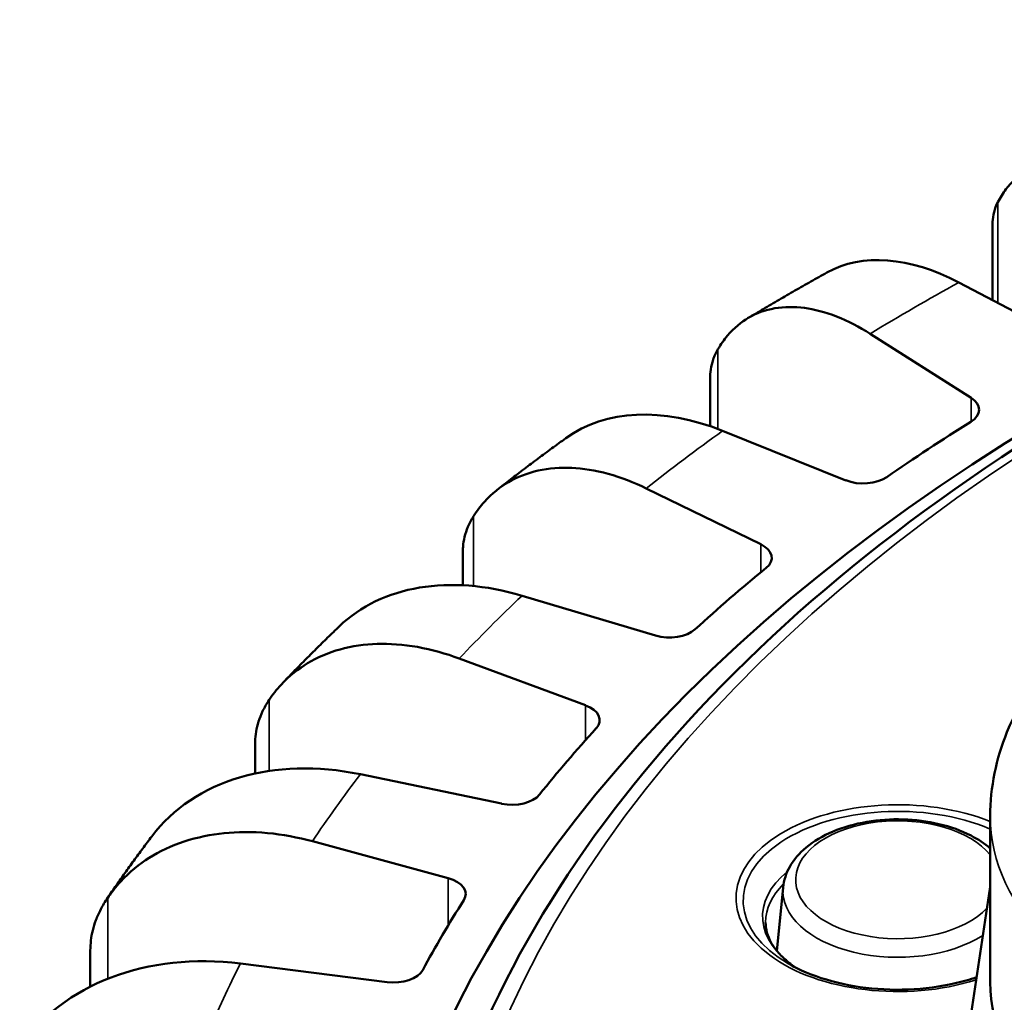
# Model space of a CAD drawing. Header units: millimetres. Extents: x 38 to 2514, y 38 to 1622.
# Tile 233 of 244: x 1695 to 1714, y 1419 to 1438. Entities that reach past the tile are written whole.
import ezdxf

# ---------------------------------------------------------------- set-up
doc = ezdxf.new("R2010")
doc.units = ezdxf.units.MM
doc.header["$LTSCALE"] = 7.692308
doc.layers.add('Visible (ISO)', color=7, linetype='Continuous', lineweight=50)
doc.layers.add('Visible Narrow (ISO)', color=7, linetype='Continuous', lineweight=35)

msp = doc.modelspace()

# ---------------------------------------------------------------- linework, layer by layer
at = {"layer": 'Visible (ISO)'}
for p, q in [((1713.847, 1434.317), (1713.847, 1432.853)), ((1715.37, 1432.052), (1713.185, 1433.201)), ((1711.438, 1432.192), (1713.427, 1430.93)), ((1708.288, 1431.295), (1708.288, 1430.375)), ((1710.963, 1429.308), (1708.537, 1430.282)), ((1707.033, 1429.15), (1709.29, 1428.05)), ((1703.422, 1427.873), (1703.422, 1427.243)), ((1707.214, 1426.256), (1704.588, 1427.038)), ((1703.353, 1425.803), (1705.84, 1424.882)), ((1699.334, 1424.107), (1699.334, 1423.54)), ((1704.187, 1422.947), (1701.407, 1423.525)), ((1713.803, 1419.435), (1713.803, 1422.701)), ((1700.462, 1422.207), (1703.135, 1421.481)), ((1709.727, 1421.3), (1709.606, 1420.047)), ((1713.803, 1421.311), (1713.322, 1418.138)), ((1696.092, 1420.056), (1696.092, 1419.346)), ((1701.934, 1419.438), (1699.047, 1419.801))]:
    msp.add_line(p, q, dxfattribs=at)
for centre, major_axis, ratio, start_param, end_param in [((1749.423, 1411.27), (48, 0), 0.57735, 2.067984, 7.277757), ((1713.187, 1429.115), (-2.692, 4.225), 0.603443, 5.471132, 6.246898), ((1712.983, 1430.697), (0.6, 0), 0.57735, 5.537583, 7.021622), ((1708.539, 1426.196), (-3.211, 3.847), 0.669746, 5.389173, 6.23697), ((1749.423, 1411.27), (-49, 0), 0.57735, 5.537583, 5.588891), ((1711.305, 1429.593), (-0.6, 0), 0.57735, 0.96326, 2.447298), ((1708.903, 1427.785), (0.6, 0), 0.57735, 5.668483, 7.152521), ((1704.591, 1422.953), (-3.745, 3.331), 0.72451, 5.285348, 6.225492), ((1749.423, 1411.27), (-49, 0), 0.57735, 5.668483, 5.71979), ((1707.489, 1426.563), (-0.6, 0), 0.57735, 1.094159, 2.578198), ((1705.516, 1424.59), (0.6, 0), 0.57735, 5.799383, 7.283421), ((1749.423, 1411.27), (-49, 0), 0.57735, 5.799383, 5.85069), ((1701.409, 1419.439), (-4.26, 2.643), 0.76683, 5.156918, 6.213223), ((1704.39, 1423.272), (-0.6, 0), 0.57735, 1.225059, 2.709097), ((1702.88, 1421.167), (0.6, 0), 0.57735, 5.930282, 7.414321), ((1749.423, 1411.27), (-49, 0), 0.57735, 5.930282, 5.98159), ((1699.05, 1415.716), (-4.693, 1.765), 0.796059, 5.003742, 6.095227), ((1702.062, 1419.776), (0.6, 0), 0.57735, 4.497551, 5.98159), ((1722.553, 1419.435), (-8.75, 0), 0.57735, 0, 3.141593)]:
    msp.add_ellipse(centre, major_axis=major_axis, ratio=ratio, start_param=start_param, end_param=end_param, dxfattribs=at)
for points, knots in [([(1738.812, 1438.371), (1736.782, 1438.099), (1734.782, 1437.748), (1728.129, 1436.295), (1723.712, 1434.827), (1715.889, 1431.151), (1712.485, 1428.942), (1707.045, 1423.997), (1705.007, 1421.26), (1702.879, 1416.337), (1702.398, 1414.216), (1702.344, 1412.089)], [1.799118, 1.799118, 1.799118, 1.799118, 1.932508, 1.932508, 2.253991, 2.253991, 2.575775, 2.575775, 2.896966, 2.896966, 3.12678, 3.12678, 3.12678, 3.12678]), ([(1716.493, 1434.875), (1716.316, 1435.022), (1716.123, 1435.158), (1715.745, 1435.364), (1715.56, 1435.435), (1715.234, 1435.513), (1715.063, 1435.527), (1714.743, 1435.487), (1714.594, 1435.434), (1714.344, 1435.285), (1714.22, 1435.175), (1714.055, 1434.959), (1714.002, 1434.873), (1713.954, 1434.783)], [-0.7413344, -0.7413344, -0.7413344, -0.7413344, -0.6484803, -0.6484803, -0.5556262, -0.5556262, -0.4629019, -0.4629019, -0.3701777, -0.3701777, -0.2775841, -0.2775841, -0.2268131, -0.2268131, -0.2268131, -0.2268131]), ([(1713.954, 1434.783), (1713.919, 1434.716), (1713.871, 1434.584), (1713.849, 1434.432), (1713.847, 1434.342), (1713.847, 1434.317)], [0, 0, 0, 0, 0.1428571, 0.2857143, 0.3425438, 0.3425438, 0.3425438, 0.3425438]), ([(1709.029, 1432.496), (1709.132, 1432.557), (1709.234, 1432.618), (1709.44, 1432.74), (1709.543, 1432.8), (1709.751, 1432.921), (1709.855, 1432.981), (1710.063, 1433.1), (1710.168, 1433.16), (1710.378, 1433.278), (1710.483, 1433.337), (1710.589, 1433.396)], [4.69335087, 4.69335087, 4.69335087, 4.69335087, 4.70098204, 4.70098204, 4.70861321, 4.70861321, 4.71624439, 4.71624439, 4.72387556, 4.72387556, 4.73150673, 4.73150673, 4.73150673, 4.73150673]), ([(1711.438, 1432.192), (1711.23, 1432.324), (1711.002, 1432.444), (1710.556, 1432.619), (1710.338, 1432.675), (1709.953, 1432.726), (1709.751, 1432.726), (1709.374, 1432.66), (1709.199, 1432.594), (1708.904, 1432.424), (1708.758, 1432.304), (1708.563, 1432.075), (1708.5, 1431.984), (1708.444, 1431.89)], [-0.7413344, -0.7413344, -0.7413344, -0.7413344, -0.6484803, -0.6484803, -0.5556262, -0.5556262, -0.4629019, -0.4629019, -0.3701777, -0.3701777, -0.2775841, -0.2775841, -0.2268131, -0.2268131, -0.2268131, -0.2268131]), ([(1708.444, 1431.89), (1708.403, 1431.82), (1708.342, 1431.684), (1708.297, 1431.491), (1708.288, 1431.362), (1708.288, 1431.296), (1708.288, 1431.295)], [0, 0, 0, 0, 0.1428571, 0.2857143, 0.4285714, 0.4305461, 0.4305461, 0.4305461, 0.4305461]), ([(1704.101, 1429.123), (1704.189, 1429.192), (1704.278, 1429.261), (1704.455, 1429.398), (1704.545, 1429.466), (1704.724, 1429.602), (1704.814, 1429.669), (1704.994, 1429.804), (1705.085, 1429.872), (1705.267, 1430.005), (1705.359, 1430.072), (1705.451, 1430.139)], [4.56275547, 4.56275547, 4.56275547, 4.56275547, 4.57026747, 4.57026747, 4.57777947, 4.57777947, 4.58529147, 4.58529147, 4.59280346, 4.59280346, 4.60031546, 4.60031546, 4.60031546, 4.60031546]), ([(1707.033, 1429.15), (1706.796, 1429.266), (1706.538, 1429.367), (1706.032, 1429.506), (1705.785, 1429.544), (1705.348, 1429.564), (1705.119, 1429.548), (1704.691, 1429.451), (1704.492, 1429.371), (1704.158, 1429.178), (1703.992, 1429.046), (1703.771, 1428.801), (1703.699, 1428.706), (1703.635, 1428.606)], [-0.7413344, -0.7413344, -0.7413344, -0.7413344, -0.6484803, -0.6484803, -0.5556262, -0.5556262, -0.4629019, -0.4629019, -0.3701777, -0.3701777, -0.2775841, -0.2775841, -0.2268131, -0.2268131, -0.2268131, -0.2268131]), ([(1703.635, 1428.606), (1703.589, 1428.533), (1703.516, 1428.393), (1703.453, 1428.195), (1703.427, 1428.023), (1703.422, 1427.916), (1703.422, 1427.873)], [0, 0, 0, 0, 0.1428571, 0.2857143, 0.4285714, 0.5225334, 0.5225334, 0.5225334, 0.5225334]), ([(1731.303, 1422.701), (1731.303, 1423.267), (1731.186, 1423.831), (1730.746, 1424.913), (1730.407, 1425.421), (1729.506, 1426.41), (1728.909, 1426.86), (1727.499, 1427.655), (1726.664, 1427.976), (1724.896, 1428.428), (1723.962, 1428.558), (1722.09, 1428.622), (1721.152, 1428.558), (1719.34, 1428.241), (1718.466, 1427.986), (1716.85, 1427.277), (1716.109, 1426.821), (1714.911, 1425.72), (1714.433, 1425.088), (1713.921, 1423.836), (1713.803, 1423.27), (1713.803, 1422.701)], [5.846853, 5.846853, 5.846853, 5.846853, 6.077649, 6.077649, 6.331531, 6.331531, 6.644276, 6.644276, 7.000807, 7.000807, 7.358517, 7.358517, 7.712113, 7.712113, 8.067902, 8.067902, 8.42764, 8.42764, 8.756497, 8.756497, 8.988446, 8.988446, 8.988446, 8.988446]), ([(1699.873, 1425.316), (1699.945, 1425.392), (1700.018, 1425.467), (1700.165, 1425.618), (1700.238, 1425.693), (1700.387, 1425.842), (1700.461, 1425.917), (1700.611, 1426.065), (1700.687, 1426.14), (1700.838, 1426.287), (1700.915, 1426.361), (1700.991, 1426.434)], [4.43220091, 4.43220091, 4.43220091, 4.43220091, 4.4395765, 4.4395765, 4.4469521, 4.4469521, 4.45432769, 4.45432769, 4.46170329, 4.46170329, 4.46907888, 4.46907888, 4.46907888, 4.46907888]), ([(1703.353, 1425.803), (1703.093, 1425.899), (1702.808, 1425.98), (1702.251, 1426.079), (1701.978, 1426.098), (1701.497, 1426.083), (1701.244, 1426.048), (1700.773, 1425.918), (1700.553, 1425.822), (1700.186, 1425.601), (1700.003, 1425.457), (1699.759, 1425.194), (1699.68, 1425.093), (1699.61, 1424.989)], [-0.7413344, -0.7413344, -0.7413344, -0.7413344, -0.6484803, -0.6484803, -0.5556262, -0.5556262, -0.4629019, -0.4629019, -0.3701777, -0.3701777, -0.2775841, -0.2775841, -0.2268131, -0.2268131, -0.2268131, -0.2268131]), ([(1699.61, 1424.989), (1699.559, 1424.912), (1699.476, 1424.765), (1699.397, 1424.562), (1699.35, 1424.365), (1699.336, 1424.214), (1699.334, 1424.128), (1699.334, 1424.108)], [0, 0, 0, 0, 0.1428571, 0.2857143, 0.4285714, 0.5714286, 0.6172871, 0.6172871, 0.6172871, 0.6172871]), ([(1709.727, 1421.3), (1709.741, 1421.442), (1709.786, 1421.58), (1709.937, 1421.847), (1710.047, 1421.973), (1710.33, 1422.209), (1710.51, 1422.314), (1710.913, 1422.484), (1711.139, 1422.548), (1711.607, 1422.628), (1711.849, 1422.645), (1712.33, 1422.631), (1712.569, 1422.6), (1713.021, 1422.493), (1713.234, 1422.417), (1713.565, 1422.246), (1713.692, 1422.163), (1713.803, 1422.067)], [0.055679, 0.055679, 0.055679, 0.055679, 0.314243, 0.314243, 0.60608, 0.60608, 0.939623, 0.939623, 1.282336, 1.282336, 1.621712, 1.621712, 1.959798, 1.959798, 2.30017, 2.30017, 2.549579, 2.549579, 2.549579, 2.549579]), ([(1700.462, 1422.207), (1700.182, 1422.283), (1699.876, 1422.341), (1699.277, 1422.396), (1698.983, 1422.394), (1698.466, 1422.341), (1698.194, 1422.286), (1697.687, 1422.119), (1697.451, 1422.006), (1697.056, 1421.757), (1696.859, 1421.598), (1696.597, 1421.315), (1696.512, 1421.208), (1696.437, 1421.099)], [-0.7413344, -0.7413344, -0.7413344, -0.7413344, -0.6484803, -0.6484803, -0.5556262, -0.5556262, -0.4629019, -0.4629019, -0.3701777, -0.3701777, -0.2775841, -0.2775841, -0.2268131, -0.2268131, -0.2268131, -0.2268131]), ([(1696.434, 1421.095), (1696.49, 1421.176), (1696.546, 1421.258), (1696.659, 1421.42), (1696.716, 1421.501), (1696.83, 1421.663), (1696.888, 1421.743), (1697.005, 1421.904), (1697.064, 1421.984), (1697.182, 1422.144), (1697.242, 1422.224), (1697.302, 1422.304)], [4.30166279, 4.30166279, 4.30166279, 4.30166279, 4.30889356, 4.30889356, 4.31612433, 4.31612433, 4.3233551, 4.3233551, 4.33058586, 4.33058586, 4.33781663, 4.33781663, 4.33781663, 4.33781663]), ([(1696.437, 1421.099), (1696.382, 1421.018), (1696.29, 1420.865), (1696.196, 1420.655), (1696.134, 1420.454), (1696.1, 1420.257), (1696.093, 1420.126), (1696.092, 1420.058), (1696.092, 1420.057)], [0, 0, 0, 0, 0.1428571, 0.2857143, 0.4285714, 0.5714286, 0.7142857, 0.7163079, 0.7163079, 0.7163079, 0.7163079]), ([(1709.382, 1420.612), (1709.382, 1420.546), (1709.391, 1420.479), (1709.427, 1420.345), (1709.455, 1420.278), (1709.531, 1420.144), (1709.579, 1420.077), (1709.695, 1419.945), (1709.763, 1419.88), (1709.883, 1419.785), (1709.928, 1419.752), (1709.976, 1419.72)], [3.1415927, 3.1415927, 3.1415927, 3.1415927, 3.2986723, 3.2986723, 3.4557519, 3.4557519, 3.6128316, 3.6128316, 3.7699112, 3.7699112, 3.8552777, 3.8552777, 3.8552777, 3.8552777]), ([(1709.831, 1419.799), (1710.047, 1419.674), (1710.301, 1419.567), (1710.858, 1419.401), (1711.161, 1419.342), (1711.788, 1419.281), (1712.111, 1419.279), (1712.742, 1419.333), (1713.049, 1419.388), (1713.401, 1419.488), (1713.468, 1419.509), (1713.533, 1419.531)], [3.926991, 3.926991, 3.926991, 3.926991, 4.235641, 4.235641, 4.54601, 4.54601, 4.857905, 4.857905, 5.169853, 5.169853, 5.244881, 5.244881, 5.244881, 5.244881])]:
    msp.add_open_spline(points, degree=3, knots=knots, dxfattribs=at)
at = {"layer": 'Visible Narrow (ISO)'}
for p, q in [((1713.954, 1434.783), (1713.954, 1432.796)), ((1708.444, 1431.89), (1708.444, 1430.318)), ((1713.427, 1430.464), (1713.427, 1430.93)), ((1703.635, 1428.606), (1703.635, 1427.228)), ((1709.29, 1427.501), (1709.29, 1428.05)), ((1699.61, 1424.989), (1699.61, 1423.59)), ((1705.84, 1424.199), (1705.84, 1424.882)), ((1703.135, 1420.551), (1703.135, 1421.481)), ((1696.437, 1421.099), (1696.437, 1419.502))]:
    msp.add_line(p, q, dxfattribs=at)
for centre, major_axis, start_param, end_param in [((1749.423, 1412.086), (-46.585, 0), 4.943954, 10.399174), ((1749.423, 1411.27), (-52.498, 0), 5.474254, 5.52132), ((1749.423, 1411.27), (52.498, 0), 2.463561, 2.510627), ((1749.423, 1411.27), (52.498, 0), 2.594461, 2.641527), ((1749.423, 1411.27), (-52.498, 0), 5.866953, 5.914019), ((1711.982, 1421.088), (-3.183, 0), 4.103194, 8.360427), ((1711.982, 1421.04), (-3.041, 0), 4.070369, 7.068583), ((1711.982, 1421.45), (-2.009, 0), 3.577122, 8.918782), ((1722.553, 1422.701), (-8.75, 0), 0, 3.141593), ((1711.982, 1420.728), (-2.659, 0), 5.66774, 6.998566), ((1711.982, 1420.612), (-2.6, 0), 5.755015, 6.283185), ((1711.982, 1421.228), (-2.258, 0), 6.227506, 8.690325), ((1749.423, 1411.27), (-52.498, 0), 5.997853, 6.044919)]:
    msp.add_ellipse(centre, major_axis=major_axis, ratio=0.57735, start_param=start_param, end_param=end_param, dxfattribs=at)

doc.saveas('drawing.dxf')
